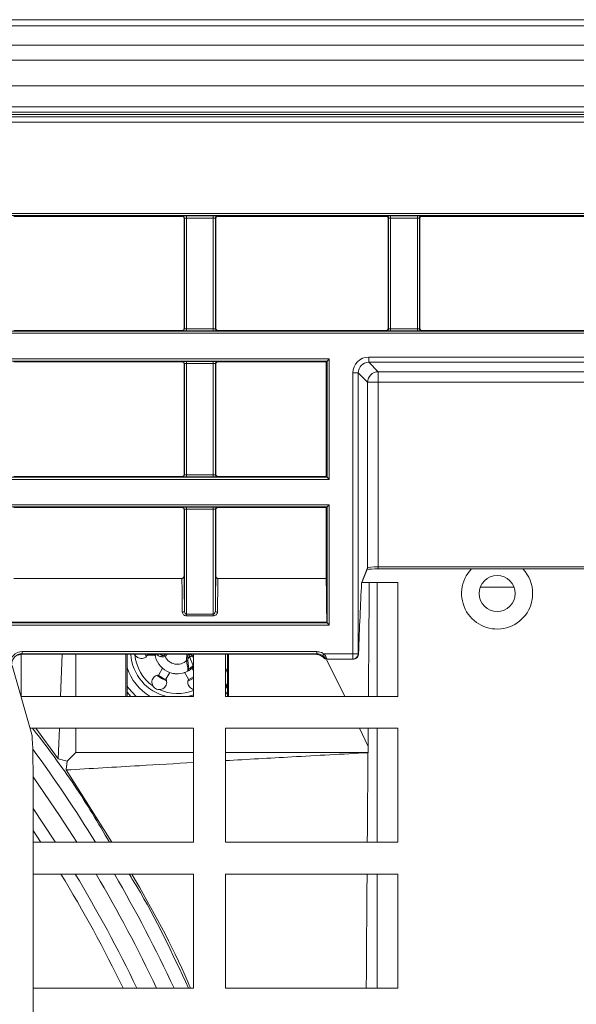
# Model space of a CAD drawing. Header units: millimetres. Extents: x 0 to 1118, y 0 to 864.
# Tile 169 of 256: x 745 to 758, y 118 to 142. Entities that reach past the tile are written whole.
import ezdxf

# ---------------------------------------------------------------- set-up
doc = ezdxf.new("R2010")
doc.units = ezdxf.units.MM

msp = doc.modelspace()

# ---------------------------------------------------------------- linework, layer by layer
at = {"color": 7, "linetype": 'Continuous', "lineweight": 15}
for p, q in [((644.064, 141.748), (767.239, 141.748)), ((767.239, 139.686), (644.064, 139.686)), ((643.337, 139.511), (767.967, 139.511)), ((744.677, 137.101), (748.652, 137.101)), ((749.502, 137.101), (753.477, 137.101)), ((754.327, 137.101), (758.302, 137.101)), ((748.702, 134.456), (748.702, 137.051)), ((749.452, 137.051), (749.452, 134.456)), ((753.527, 134.456), (753.527, 137.051)), ((754.277, 137.051), (754.277, 134.456)), ((707.885, 134.388), (765.419, 134.388)), ((748.652, 134.406), (744.677, 134.406)), ((753.477, 134.406), (749.502, 134.406)), ((758.302, 134.406), (754.327, 134.406)), ((752.082, 133.681), (708.031, 133.681)), ((744.677, 133.662), (748.652, 133.662)), ((748.702, 131.004), (748.702, 133.612)), ((749.452, 133.612), (749.452, 131.004)), ((749.502, 133.662), (752.064, 133.662)), ((752.064, 133.662), (752.082, 133.681)), ((752.064, 133.662), (752.064, 130.954)), ((752.132, 133.731), (752.082, 133.681)), ((748.652, 130.954), (744.677, 130.954)), ((752.064, 130.954), (749.502, 130.954)), ((752.082, 130.936), (752.064, 130.954)), ((752.132, 130.886), (752.082, 130.936)), ((744.677, 130.217), (748.652, 130.217)), ((748.702, 128.605), (748.702, 130.167)), ((748.711, 127.783), (748.711, 130.177)), ((749.442, 130.177), (749.442, 127.783)), ((749.452, 130.167), (749.452, 128.605)), ((749.502, 130.217), (752.064, 130.217)), ((752.064, 130.217), (752.082, 130.236)), ((752.064, 130.217), (752.064, 128.544)), ((752.082, 130.236), (752.132, 130.286)), ((752.898, 128.425), (753.038, 128.777)), ((753.291, 128.77), (758.837, 128.77)), ((744.677, 128.544), (748.652, 128.544)), ((749.502, 128.544), (752.064, 128.544)), ((753.753, 128.448), (752.907, 128.448)), ((753.269, 125.753), (753.269, 128.448)), ((753.753, 125.753), (753.753, 128.448)), ((756.5, 128.341), (755.706, 128.341)), ((752.082, 127.491), (752.076, 127.498)), ((752.082, 127.491), (752.132, 127.441)), ((744.853, 126.747), (744.853, 125.753)), ((744.891, 126.752), (751.804, 126.752)), ((744.891, 126.752), (744.891, 126.752)), ((745.781, 125.753), (745.817, 126.752)), ((746.142, 125.753), (746.142, 126.752)), ((747.328, 125.753), (747.328, 126.752)), ((747.354, 125.753), (747.354, 126.752)), ((747.794, 126.752), (747.799, 126.713)), ((748.761, 126.605), (748.767, 126.752)), ((748.928, 125.753), (748.928, 126.752)), ((749.678, 126.752), (749.678, 125.753)), ((749.729, 126.752), (749.729, 125.753)), ((749.755, 126.752), (749.755, 125.753)), ((751.804, 126.752), (751.804, 126.752)), ((752.017, 126.657), (752.019, 126.653)), ((752.076, 126.636), (752.057, 126.636)), ((752.694, 126.636), (752.076, 126.636)), ((752.501, 125.753), (752.078, 126.609)), ((752.699, 126.636), (752.694, 126.636)), ((745.102, 124.857), (744.64, 126.484)), ((748.192, 126.422), (748.102, 126.266)), ((748.787, 126.35), (748.79, 126.351)), ((748.787, 126.35), (748.787, 126.35)), ((748.928, 126.358), (748.888, 126.429)), ((748.275, 126.166), (748.365, 126.321)), ((748.715, 126.328), (748.808, 126.166)), ((748.928, 126.215), (748.813, 126.155)), ((744.853, 125.753), (748.928, 125.753)), ((749.678, 125.753), (753.753, 125.753)), ((748.928, 125.003), (745.061, 125.003)), ((745.729, 124.28), (745.199, 125.003)), ((745.729, 124.28), (745.755, 125.003)), ((746.142, 124.428), (746.142, 125.003)), ((748.928, 122.308), (748.928, 125.003)), ((753.753, 125.003), (749.678, 125.003)), ((749.678, 125.003), (749.678, 122.308)), ((753.051, 124.571), (752.851, 125.003)), ((753.051, 124.571), (753.054, 125.003)), ((753.269, 122.308), (753.269, 125.003)), ((753.753, 122.308), (753.753, 125.003)), ((753.051, 124.571), (753.051, 124.428)), ((745.729, 124.28), (745.938, 124.225)), ((745.938, 124.225), (746.142, 124.428)), ((748.928, 124.428), (746.142, 124.428)), ((753.051, 124.428), (749.678, 124.428)), ((753.051, 124.428), (753.05, 124.425)), ((745.133, 116.471), (745.133, 123.865)), ((746.995, 122.308), (745.914, 124.017)), ((745.133, 122.308), (748.928, 122.308)), ((749.678, 122.308), (753.753, 122.308)), ((748.928, 121.558), (745.133, 121.558)), ((748.928, 118.863), (748.928, 121.558)), ((753.753, 121.558), (749.678, 121.558)), ((749.678, 121.558), (749.678, 118.863)), ((753.269, 118.863), (753.269, 121.558)), ((753.753, 118.863), (753.753, 121.558)), ((745.133, 118.863), (748.928, 118.863)), ((749.678, 118.863), (753.753, 118.863))]:
    msp.add_line(p, q, dxfattribs=at)
at = {"color": 9, "linetype": 'Continuous', "lineweight": 0}
for p, q in [((767.239, 141.602), (644.064, 141.602)), ((644.064, 141.145), (767.239, 141.145)), ((767.239, 140.791), (644.064, 140.791)), ((644.064, 140.186), (767.239, 140.186)), ((643.361, 139.452), (767.942, 139.452)), ((767.239, 139.561), (644.064, 139.561)), ((768.097, 139.327), (643.206, 139.327)), ((645.312, 137.169), (765.992, 137.169)), ((765.942, 137.119), (645.362, 137.119)), ((748.652, 137.101), (748.661, 137.11)), ((748.711, 137.06), (748.702, 137.051)), ((748.711, 134.446), (748.711, 137.06)), ((748.761, 137.111), (749.392, 137.111)), ((748.761, 137.061), (748.761, 137.111)), ((749.392, 137.061), (748.761, 137.061)), ((748.761, 137.061), (748.761, 134.446)), ((749.392, 137.061), (749.392, 137.111)), ((749.392, 134.446), (749.392, 137.061)), ((749.442, 137.06), (749.442, 134.446)), ((749.452, 137.051), (749.442, 137.06)), ((749.492, 137.11), (749.502, 137.101)), ((753.477, 137.101), (753.486, 137.11)), ((753.536, 137.06), (753.527, 137.051)), ((753.536, 134.446), (753.536, 137.06)), ((753.586, 137.111), (754.217, 137.111)), ((753.586, 137.061), (753.586, 137.111)), ((754.217, 137.061), (753.586, 137.061)), ((753.586, 137.061), (753.586, 134.446)), ((754.217, 137.061), (754.217, 137.111)), ((754.217, 134.446), (754.217, 137.061)), ((754.267, 137.06), (754.267, 134.446)), ((754.277, 137.051), (754.267, 137.06)), ((754.317, 137.11), (754.327, 137.101)), ((765.506, 134.338), (707.797, 134.338)), ((748.661, 134.396), (748.652, 134.406)), ((748.702, 134.456), (748.711, 134.446)), ((748.761, 134.396), (748.761, 134.446)), ((748.761, 134.446), (749.392, 134.446)), ((749.392, 134.396), (748.761, 134.396)), ((749.392, 134.396), (749.392, 134.446)), ((749.442, 134.446), (749.452, 134.456)), ((749.502, 134.406), (749.492, 134.396)), ((753.486, 134.396), (753.477, 134.406)), ((753.527, 134.456), (753.536, 134.446)), ((753.586, 134.396), (753.586, 134.446)), ((753.586, 134.446), (754.217, 134.446)), ((754.217, 134.396), (753.586, 134.396)), ((754.217, 134.396), (754.217, 134.446)), ((754.267, 134.446), (754.277, 134.456)), ((754.327, 134.406), (754.317, 134.396)), ((707.928, 133.731), (752.132, 133.731)), ((748.652, 133.662), (748.661, 133.672)), ((748.711, 133.622), (748.702, 133.612)), ((748.711, 130.995), (748.711, 133.622)), ((748.761, 133.673), (749.392, 133.673)), ((748.761, 133.673), (748.761, 133.623)), ((749.392, 133.623), (748.761, 133.623)), ((748.761, 133.623), (748.761, 130.994)), ((749.392, 133.673), (749.392, 133.623)), ((749.392, 130.994), (749.392, 133.623)), ((749.442, 133.622), (749.442, 130.995)), ((749.452, 133.612), (749.442, 133.622)), ((749.492, 133.672), (749.502, 133.662)), ((752.082, 130.936), (752.082, 133.681)), ((752.132, 133.731), (752.132, 130.886)), ((753.068, 133.777), (759.06, 133.777)), ((753.068, 133.652), (753.068, 133.777)), ((759.06, 133.652), (753.068, 133.652)), ((753.068, 133.652), (753.291, 133.429)), ((752.694, 126.761), (752.694, 133.402)), ((752.818, 133.402), (752.694, 133.402)), ((752.818, 133.402), (752.818, 126.761)), ((753.042, 133.179), (752.818, 133.402)), ((753.291, 133.429), (758.837, 133.429)), ((753.291, 133.429), (753.291, 133.179)), ((753.042, 128.795), (753.042, 133.179)), ((753.042, 133.179), (753.291, 133.179)), ((758.837, 133.179), (753.291, 133.179)), ((753.291, 133.179), (753.291, 128.82)), ((748.702, 131.004), (748.711, 130.995)), ((749.442, 130.995), (749.452, 131.004)), ((752.132, 130.886), (663.391, 130.886)), ((663.441, 130.936), (752.082, 130.936)), ((748.661, 130.945), (748.652, 130.954)), ((748.761, 130.994), (748.761, 130.944)), ((748.761, 130.994), (749.392, 130.994)), ((749.392, 130.944), (748.761, 130.944)), ((749.392, 130.994), (749.392, 130.944)), ((749.502, 130.954), (749.492, 130.945)), ((663.391, 130.286), (752.132, 130.286)), ((752.082, 130.236), (663.441, 130.236)), ((748.652, 130.217), (748.661, 130.227)), ((748.711, 130.177), (748.702, 130.167)), ((748.761, 130.228), (749.392, 130.228)), ((748.761, 130.228), (748.761, 130.178)), ((749.392, 130.178), (748.761, 130.178)), ((748.761, 130.178), (748.761, 127.7)), ((749.392, 130.228), (749.392, 130.178)), ((749.392, 127.7), (749.392, 130.178)), ((749.452, 130.167), (749.442, 130.177)), ((749.492, 130.227), (749.502, 130.217)), ((752.082, 127.491), (752.082, 130.236)), ((752.132, 130.286), (752.132, 127.441)), ((752.898, 128.436), (753.042, 128.795)), ((753.291, 128.82), (753.291, 128.77)), ((753.291, 128.82), (758.837, 128.82)), ((748.761, 127.7), (748.761, 127.662)), ((748.761, 127.7), (749.392, 127.7)), ((749.392, 127.662), (748.761, 127.662)), ((749.392, 127.7), (749.392, 127.662)), ((752.132, 127.441), (639.759, 127.441)), ((639.809, 127.491), (752.082, 127.491)), ((744.613, 127.51), (752.076, 127.51)), ((752.076, 127.498), (744.613, 127.498)), ((744.878, 126.814), (751.84, 126.814)), ((744.878, 126.764), (744.878, 126.814)), ((751.84, 126.764), (751.84, 126.814)), ((751.84, 126.764), (744.878, 126.764)), ((744.878, 126.764), (744.891, 126.752)), ((744.891, 126.752), (751.804, 126.752)), ((748.24, 126.731), (748.256, 126.702)), ((748.761, 126.605), (748.793, 126.607)), ((748.816, 126.679), (748.797, 126.648)), ((748.833, 126.691), (748.821, 126.739)), ((748.916, 126.489), (748.833, 126.691)), ((748.909, 126.7), (748.928, 126.654)), ((751.804, 126.752), (751.84, 126.764)), ((751.982, 126.72), (752.01, 126.761)), ((752.01, 126.761), (752.694, 126.761)), ((752.818, 126.761), (752.694, 126.761)), ((752.694, 126.636), (752.694, 126.761)), ((752.818, 126.761), (752.827, 126.761)), ((748.916, 126.489), (748.928, 126.51)), ((748.916, 126.489), (748.928, 126.479)), ((749.678, 125.988), (749.729, 126.062)), ((749.678, 125.966), (749.729, 126.02)), ((749.729, 126.016), (749.678, 125.946)), ((747.443, 125.753), (747.354, 125.853)), ((748.928, 125.795), (748.792, 125.753)), ((749.729, 125.863), (749.678, 125.799))]:
    msp.add_line(p, q, dxfattribs=at)
at = {"color": 9, "linetype": 'Continuous', "lineweight": 0, "flags": 128}
for points in [[(753.042, 128.795), (753.041, 128.785), (753.038, 128.777)], [(752.017, 126.657), (752.024, 126.657), (752.036, 126.657)], [(747.354, 125.999), (747.388, 125.952), (747.571, 125.753)], [(745.133, 122.587), (745.31, 122.317), (745.316, 122.308)]]:
    msp.add_lwpolyline(points, dxfattribs=at)
at = {"color": 7, "linetype": 'Continuous', "lineweight": 15, "flags": 128}
for points in [[(749.729, 126.438), (749.688, 126.33), (749.678, 126.308)], [(748.072, 126.242), (748.166, 126.177), (748.286, 126.122)], [(748.274, 126.154), (748.219, 126.179), (748.094, 126.258)], [(748.811, 126.126), (748.917, 126.177), (748.928, 126.184)], [(745.938, 124.225), (745.916, 124.031), (745.914, 124.017)], [(746.166, 122.308), (745.774, 122.919), (745.133, 123.857)], [(745.662, 122.308), (745.639, 122.345), (745.133, 123.108)]]:
    msp.add_lwpolyline(points, dxfattribs=at)
at = {"color": 7, "linetype": 'Continuous', "lineweight": 15}
msp.add_circle((756.103, 128.188), 0.425, dxfattribs=at)
at = {"color": 9, "linetype": 'Continuous', "lineweight": 0}
for centre, radius, start, end in [((748.661, 137.06), 0.05, 0.0051, 89.9949), ((749.492, 137.06), 0.05, 90.0051, 179.9949), ((753.486, 137.06), 0.05, 0.0051, 89.9949), ((754.317, 137.06), 0.05, 90.0051, 179.9949), ((748.661, 134.446), 0.05, 270.0051, 359.9949), ((749.492, 134.446), 0.05, 180.0051, 269.9949), ((753.486, 134.446), 0.05, 270.0051, 359.9949), ((754.317, 134.446), 0.05, 180.0051, 269.9949), ((748.661, 133.622), 0.05, 0.0051, 89.9949), ((749.492, 133.622), 0.05, 90.0051, 179.9949), ((753.292, 133.178), 0.25, 90.0817, 179.9183), ((748.661, 130.995), 0.05, 270.0051, 359.9949), ((749.492, 130.995), 0.05, 180.0051, 269.9949), ((748.661, 130.177), 0.05, 0.0051, 89.9949), ((749.492, 130.177), 0.05, 90.0051, 179.9949), ((748.666, 127.79), 0.0457, 263.9129, 351.2147), ((749.488, 127.79), 0.0457, 188.7853, 276.0871), ((748.542, 126.828), 1.103, 183.9503, 256.9034), ((748.542, 126.828), 1.006, 184.9101, 235.0899), ((748.214, 126.688), 0.047, 125.4936, 176.8598), ((748.542, 126.828), 0.313, 203.6748, 314.4721), ((748.61, 126.856), 0.338, 332.4105, 340.5859), ((752.057, 126.686), 0.0495, 216.4246, 269.9356), ((752.694, 126.761), 0.125, 270.0175, 0.0175), ((748.542, 126.828), 0.505, 301.501, 317.8905), ((748.542, 126.828), 1.006, 244.9101, 292.5958), ((718.15, 104.679), 32.385, 25.9763, 31.4139)]:
    msp.add_arc(centre, radius, start, end, dxfattribs=at)
at = {"color": 7, "linetype": 'Continuous', "lineweight": 15}
for centre, radius, start, end in [((756.103, 128.188), 0.84, 136.1371, 0), ((756.103, 128.188), 0.84, 0, 43.8629), ((748.542, 126.828), 0.537, 188.1294, 297.165), ((752.057, 126.686), 0.05, 221.4534, 270), ((752.076, 126.686), 0.0495, 215.1425, 269.9313), ((748.542, 126.828), 1.25, 198.1935, 239.2804), ((748.542, 126.828), 0.538, 297.1878, 315.9852), ((718.152, 104.748), 33.438, 31.6789, 36.2279), ((718.15, 104.679), 32.676, 25.728, 31.1028), ((718.152, 104.748), 33.063, 25.2722, 30.5594), ((718.152, 104.748), 33.438, 24.9692, 30.1807)]:
    msp.add_arc(centre, radius, start, end, dxfattribs=at)
for centre, major_axis, ratio, start_param, end_param in [((748.652, 137.051), (-0.0354, -0.0354), 0.999924, 2.356233, 3.926953), ((749.502, 137.051), (0.0354, -0.0354), 0.999924, 2.356233, 3.926953), ((753.477, 137.051), (-0.0354, -0.0354), 0.999924, 2.356233, 3.926953), ((754.327, 137.051), (0.0354, -0.0354), 0.999924, 2.356233, 3.926953), ((748.652, 134.456), (0.0354, -0.0354), 0.999924, 5.497825, 7.068545), ((749.502, 134.456), (0.0354, 0.0354), 0.999924, 2.356233, 3.926953), ((753.477, 134.456), (0.0354, -0.0354), 0.999924, 5.497825, 7.068545), ((754.327, 134.456), (0.0354, 0.0354), 0.999924, 2.356233, 3.926953), ((748.652, 133.612), (-0.0354, -0.0354), 0.999924, 2.356233, 3.926953), ((749.502, 133.612), (-0.0354, 0.0354), 0.999924, 5.497825, 7.068545), ((748.652, 131.004), (0.0354, -0.0354), 0.999924, 5.497825, 7.068545), ((749.502, 131.004), (0.0354, 0.0354), 0.999924, 2.356233, 3.926953), ((748.652, 130.167), (-0.0354, -0.0354), 0.999924, 2.356233, 3.926953), ((749.502, 130.167), (-0.0354, 0.0354), 0.999924, 5.497825, 7.068545), ((753.291, 128.744), (0.3, 0), 0.087489, 1.570796, 2.680548), ((751.981, 115.068), (0, 16.483), 0.008727, 5.567767, 5.669562), ((753.22, 115.068), (0, 16.233), 0.034921, 0.603222, 0.766499), ((752.076, 127.548), (0, 0.05), 0.008727, 2.426174, 3.132866), ((745.098, 123.865), (0, 1), 0.034921, 4.712389, 6.161012)]:
    msp.add_ellipse(centre, major_axis=major_axis, ratio=ratio, start_param=start_param, end_param=end_param, dxfattribs=at)
at = {"color": 9, "linetype": 'Continuous', "lineweight": 0}
for centre, major_axis, ratio, start_param, end_param in [((748.761, 137.11), (0.1, 0), 0.008727, 1.570796, 3.132866), ((748.761, 137.06), (0.05, 0), 0.017454, 1.570796, 3.132866), ((749.392, 137.11), (0.1, 0), 0.008727, 0.008727, 1.570796), ((749.392, 137.06), (0.05, 0), 0.017454, 0.008727, 1.570796), ((753.586, 137.11), (0.1, 0), 0.008727, 1.570796, 3.132866), ((753.586, 137.06), (0.05, 0), 0.017454, 1.570796, 3.132866), ((754.217, 137.11), (0.1, 0), 0.008727, 0.008727, 1.570796), ((754.217, 137.06), (0.05, 0), 0.017454, 0.008727, 1.570796), ((748.761, 134.396), (0.1, 0), 0.008727, 3.150319, 4.712389), ((748.761, 134.446), (0.05, 0), 0.017454, 3.150319, 4.712389), ((749.392, 134.446), (0.05, 0), 0.017454, 4.712389, 6.274459), ((749.392, 134.396), (0.1, 0), 0.008727, 4.712389, 6.274459), ((753.586, 134.396), (0.1, 0), 0.008727, 3.150319, 4.712389), ((753.586, 134.446), (0.05, 0), 0.017454, 3.150319, 4.712389), ((754.217, 134.446), (0.05, 0), 0.017454, 4.712389, 6.274459), ((754.217, 134.396), (0.1, 0), 0.008727, 4.712389, 6.274459), ((748.761, 133.672), (0.1, 0), 0.008727, 1.570796, 3.132866), ((748.761, 133.622), (0.05, 0), 0.017454, 1.570796, 3.132866), ((749.392, 133.672), (0.1, 0), 0.008727, 0.008727, 1.570796), ((749.392, 133.622), (0.05, 0), 0.017454, 0.008727, 1.570796), ((753.069, 133.401), (0.265, -0.265), 0.998783, 2.356803, 3.926382), ((753.069, 133.401), (0.177, -0.177), 0.997569, 2.356803, 3.926382), ((748.761, 130.945), (0.1, 0), 0.008727, 3.150319, 4.712389), ((748.761, 130.995), (0.05, 0), 0.017454, 3.150319, 4.712389), ((749.392, 130.995), (0.05, 0), 0.017454, 4.712389, 6.274459), ((749.392, 130.945), (0.1, 0), 0.008727, 4.712389, 6.274459), ((748.761, 130.227), (0.1, 0), 0.008727, 1.570796, 3.132866), ((748.761, 130.177), (0.05, 0), 0.017454, 1.570796, 3.132866), ((749.392, 130.227), (0.1, 0), 0.008727, 0.008727, 1.570796), ((749.392, 130.177), (0.05, 0), 0.017454, 0.008727, 1.570796), ((753.291, 128.794), (0.25, 0), 0.104986, 1.570796, 3.106686), ((748.569, 115.068), (0, 16.483), 0.008753, 5.58977, 5.669562), ((748.619, 115.068), (0, 16.533), 0.008727, 5.58977, 5.671659), ((749.535, 115.068), (0, 16.533), 0.008727, 0.611527, 0.693415), ((749.585, 115.068), (0, 16.483), 0.008753, 0.613623, 0.693415), ((744.879, 126.514), (-0.212, 0.212), 0.998783, 5.498396, 7.067974), ((744.879, 126.514), (-0.177, 0.177), 0.998297, 5.498396, 7.067974)]:
    msp.add_ellipse(centre, major_axis=major_axis, ratio=ratio, start_param=start_param, end_param=end_param, dxfattribs=at)
at = {"color": 7, "linetype": 'Continuous', "lineweight": 15}
for points, knots in [([(748.652, 128.544), (748.657, 128.545), (748.667, 128.546), (748.68, 128.553), (748.691, 128.565), (748.699, 128.582), (748.702, 128.596), (748.702, 128.604), (748.702, 128.605)], [0, 0, 0, 0, 0.167524, 0.334599, 0.512525, 0.721228, 0.967922, 1, 1, 1, 1]), ([(749.452, 128.605), (749.453, 128.596), (749.454, 128.581), (749.465, 128.562), (749.478, 128.55), (749.491, 128.545), (749.499, 128.544), (749.502, 128.544)], [0, 0, 0, 0, 0.292957, 0.530366, 0.725803, 0.922361, 1, 1, 1, 1]), ([(753.06, 125.753), (753.064, 126.242), (753.071, 127.143), (753.078, 128.038), (753.081, 128.448)], [0, 0, 0, 0, 0.542362, 1, 1, 1, 1]), ([(744.78, 126.728), (744.794, 126.734), (744.827, 126.747), (744.867, 126.75), (744.891, 126.752)], [0, 0, 0, 0, 0.421099, 1, 1, 1, 1]), ([(747.539, 126.742), (747.551, 126.726), (747.573, 126.694), (747.625, 126.663), (747.683, 126.65), (747.743, 126.657), (747.797, 126.683), (747.823, 126.713), (747.835, 126.728)], [0, 0, 0, 0, 0.165231, 0.332326, 0.500567, 0.669432, 0.837726, 1, 1, 1, 1]), ([(747.835, 126.728), (747.87, 126.728), (747.939, 126.728), (748.008, 126.728), (748.042, 126.728)], [0, 0, 0, 0, 0.4969121, 1, 1, 1, 1]), ([(748.24, 126.731), (748.248, 126.735), (748.257, 126.741), (748.263, 126.75), (748.264, 126.752)], [0, 0, 0, 0, 0.791188, 1, 1, 1, 1]), ([(748.797, 126.752), (748.796, 126.743), (748.79, 126.694), (748.792, 126.646), (748.793, 126.607)], [0, 0, 0, 0, 0.196431, 1, 1, 1, 1]), ([(748.793, 126.607), (748.796, 126.576), (748.801, 126.517), (748.81, 126.447), (748.812, 126.401), (748.806, 126.392), (748.803, 126.387)], [0, 0, 0, 0, 0.289285, 0.544574, 0.763052, 1, 1, 1, 1]), ([(751.804, 126.752), (751.827, 126.75), (751.873, 126.747), (751.944, 126.718), (751.99, 126.685), (752.013, 126.661), (752.017, 126.657)], [0, 0, 0, 0, 0.251642, 0.501106, 0.912638, 1, 1, 1, 1]), ([(752.699, 126.636), (752.71, 126.637), (752.732, 126.639), (752.765, 126.653), (752.798, 126.68), (752.822, 126.718), (752.825, 126.748), (752.827, 126.761)], [0, 0, 0, 0, 0.1562411, 0.3052286, 0.5099184, 0.7808317, 1, 1, 1, 1]), ([(748.102, 126.266), (748.083, 126.263), (748.044, 126.256), (747.995, 126.221), (747.958, 126.174), (747.94, 126.117), (747.941, 126.057), (747.958, 126.021), (747.966, 126.003)], [0, 0, 0, 0, 0.164718, 0.331097, 0.498156, 0.66639, 0.835253, 1, 1, 1, 1]), ([(748.115, 125.917), (748.135, 125.919), (748.174, 125.922), (748.226, 125.951), (748.267, 125.996), (748.29, 126.051), (748.295, 126.111), (748.282, 126.148), (748.275, 126.166)], [0, 0, 0, 0, 0.165231, 0.332326, 0.500567, 0.669432, 0.837726, 1, 1, 1, 1]), ([(748.563, 126.291), (748.549, 126.291), (748.521, 126.29), (748.484, 126.293), (748.456, 126.297), (748.438, 126.301), (748.436, 126.301), (748.434, 126.301)], [0, 0, 0, 0, 0.226495, 0.454875, 0.649247, 0.825521, 1, 1, 1, 1]), ([(748.808, 126.166), (748.802, 126.15), (748.79, 126.115), (748.792, 126.058), (748.813, 126.002), (748.851, 125.957), (748.892, 125.929), (748.92, 125.925), (748.928, 125.924)], [0, 0, 0, 0, 0.1645282, 0.3523308, 0.5410894, 0.7311822, 0.9221091, 1, 1, 1, 1]), ([(747.966, 126.003), (747.977, 125.987), (748, 125.956), (748.053, 125.924), (748.094, 125.919), (748.115, 125.917)], [0, 0, 0, 0, 0.321271, 0.64633, 1, 1, 1, 1]), ([(746.94, 122.308), (746.673, 122.761), (746.12, 123.696), (745.462, 124.558), (745.122, 125.003)], [0, 0, 0, 0, 0.484317, 1, 1, 1, 1]), ([(753.05, 124.425), (752.445, 124.392), (751.299, 124.331), (750.199, 124.268), (749.678, 124.238)], [0, 0, 0, 0, 0.527136, 1, 1, 1, 1]), ([(753.034, 122.308), (753.037, 122.81), (753.043, 123.519), (753.048, 124.22), (753.05, 124.425)], [0, 0, 0, 0, 0.707927, 1, 1, 1, 1]), ([(748.928, 124.194), (748.501, 124.169), (747.496, 124.11), (746.492, 124.051), (745.914, 124.017)], [0, 0, 0, 0, 0.424472, 1, 1, 1, 1]), ([(748.804, 118.863), (748.426, 119.68), (748, 120.601), (747.464, 121.461), (747.403, 121.558)], [0, 0, 0, 0, 0.886404, 1, 1, 1, 1]), ([(748.852, 118.863), (748.832, 118.912), (748.445, 119.846), (747.944, 120.725), (747.468, 121.558)], [0, 0, 0, 0, 0.051672, 1, 1, 1, 1]), ([(753.01, 118.863), (753.014, 119.534), (753.02, 120.44), (753.027, 121.327), (753.028, 121.558)], [0, 0, 0, 0, 0.739587, 1, 1, 1, 1])]:
    msp.add_open_spline(points, degree=3, knots=knots, dxfattribs=at)
at = {"color": 9, "linetype": 'Continuous', "lineweight": 0}
for points, knots in [([(748.711, 127.783), (748.712, 127.772), (748.713, 127.753), (748.723, 127.728), (748.735, 127.712), (748.745, 127.705), (748.752, 127.701), (748.758, 127.7), (748.761, 127.7)], [0, 0, 0, 0, 0.318708, 0.587546, 0.774153, 0.870253, 0.909255, 1, 1, 1, 1]), ([(749.392, 127.7), (749.395, 127.7), (749.4, 127.701), (749.409, 127.705), (749.421, 127.713), (749.433, 127.732), (749.441, 127.757), (749.442, 127.775), (749.442, 127.783)], [0, 0, 0, 0, 0.0776927, 0.1219204, 0.2569481, 0.4619025, 0.7523278, 1, 1, 1, 1]), ([(748.761, 127.662), (748.754, 127.662), (748.738, 127.663), (748.712, 127.671), (748.686, 127.688), (748.666, 127.713), (748.663, 127.734), (748.661, 127.745)], [0, 0, 0, 0, 0.117596, 0.276524, 0.469255, 0.719064, 1, 1, 1, 1]), ([(749.492, 127.745), (749.491, 127.736), (749.489, 127.718), (749.473, 127.693), (749.448, 127.674), (749.42, 127.664), (749.402, 127.662), (749.392, 127.662)], [0, 0, 0, 0, 0.217757, 0.483215, 0.689639, 0.844483, 1, 1, 1, 1]), ([(751.84, 126.814), (751.874, 126.811), (751.935, 126.806), (751.987, 126.775), (752.01, 126.761)], [0, 0, 0, 0, 0.5616393, 1, 1, 1, 1]), ([(748.168, 126.691), (748.143, 126.698), (748.1, 126.712), (748.072, 126.74), (748.059, 126.752)], [0, 0, 0, 0, 0.56587, 1, 1, 1, 1]), ([(748.136, 126.752), (748.148, 126.744), (748.163, 126.734), (748.182, 126.728), (748.187, 126.726)], [0, 0, 0, 0, 0.755205, 1, 1, 1, 1]), ([(748.256, 126.702), (748.252, 126.701), (748.236, 126.693), (748.205, 126.685), (748.18, 126.689), (748.168, 126.691)], [0, 0, 0, 0, 0.1411792, 0.575722, 1, 1, 1, 1]), ([(748.187, 126.726), (748.194, 126.725), (748.208, 126.722), (748.227, 126.725), (748.237, 126.73), (748.24, 126.731)], [0, 0, 0, 0, 0.412226, 0.827632, 1, 1, 1, 1]), ([(748.302, 126.752), (748.297, 126.742), (748.286, 126.722), (748.266, 126.709), (748.256, 126.702)], [0, 0, 0, 0, 0.476679, 1, 1, 1, 1]), ([(748.787, 126.35), (748.79, 126.354), (748.795, 126.362), (748.793, 126.405), (748.784, 126.464), (748.771, 126.534), (748.764, 126.582), (748.761, 126.605)], [0, 0, 0, 0, 0.202792, 0.404853, 0.609711, 0.819285, 1, 1, 1, 1]), ([(748.833, 126.691), (748.83, 126.69), (748.825, 126.688), (748.819, 126.683), (748.817, 126.68), (748.816, 126.679)], [0, 0, 0, 0, 0.403148, 0.806029, 1, 1, 1, 1]), ([(748.821, 126.739), (748.828, 126.74), (748.842, 126.742), (748.866, 126.738), (748.888, 126.727), (748.902, 126.712), (748.908, 126.703), (748.909, 126.7), (748.909, 126.7)], [0, 0, 0, 0, 0.207924, 0.401765, 0.664574, 0.918149, 0.991691, 1, 1, 1, 1]), ([(748.909, 126.7), (748.909, 126.7), (748.908, 126.701), (748.905, 126.703), (748.894, 126.704), (748.875, 126.703), (748.853, 126.698), (748.84, 126.694), (748.833, 126.691)], [0, 0, 0, 0, 0.008307, 0.081771, 0.335417, 0.598253, 0.792098, 1, 1, 1, 1]), ([(751.982, 126.72), (751.957, 126.734), (751.913, 126.759), (751.862, 126.763), (751.84, 126.764)], [0, 0, 0, 0, 0.558982, 1, 1, 1, 1]), ([(752.036, 126.657), (752.037, 126.658), (752.038, 126.659), (752.033, 126.669), (752.024, 126.682), (752.01, 126.699), (751.995, 126.712), (751.984, 126.719), (751.982, 126.72)], [0, 0, 0, 0, 0.1823229, 0.3651638, 0.5368391, 0.7015239, 0.9373961, 1, 1, 1, 1]), ([(752.01, 126.761), (752.021, 126.748), (752.035, 126.731), (752.051, 126.703), (752.064, 126.679), (752.074, 126.653), (752.078, 126.639), (752.077, 126.637), (752.076, 126.636)], [0, 0, 0, 0, 0.2482172, 0.3005212, 0.4848129, 0.6852366, 0.8648204, 1, 1, 1, 1])]:
    msp.add_open_spline(points, degree=3, knots=knots, dxfattribs=at)

doc.saveas('drawing.dxf')
